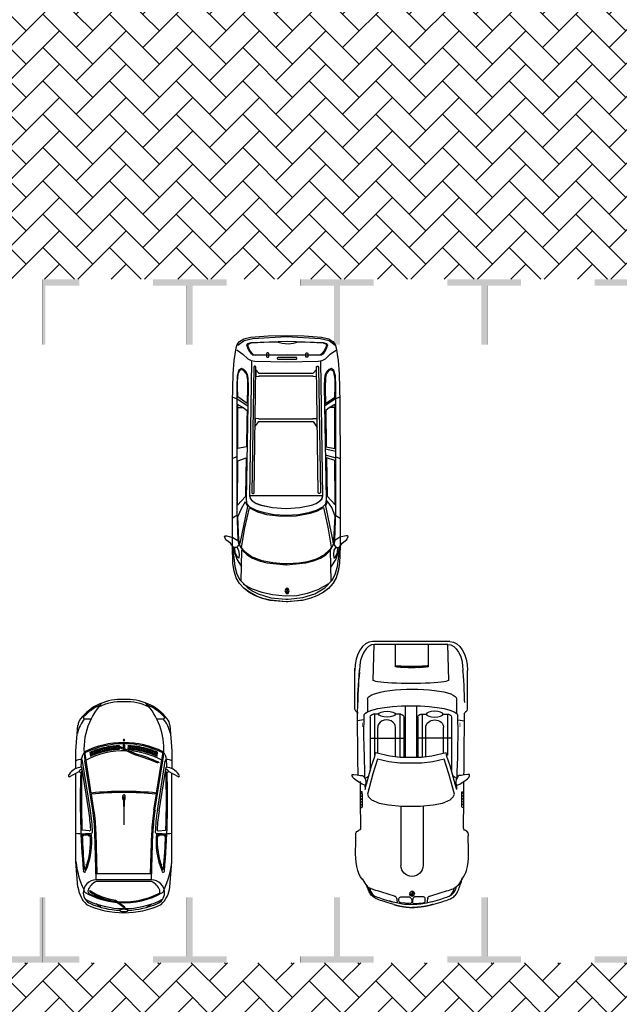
# Model space of a CAD drawing. Header units: millimetres. Extents: x 747415 to 1601423, y -236173 to 551995.
# Tile 146 of 256: x 932423 to 942605, y 68616 to 85325. Entities that reach past the tile are written whole.
import ezdxf

# ---------------------------------------------------------------- set-up
doc = ezdxf.new("R2010")
doc.units = ezdxf.units.MM
doc.header["$LTSCALE"] = 100
doc.header["$MEASUREMENT"] = 0
doc.linetypes.add('DASHED2', pattern=[9.525, 6.35, -3.175])
doc.layers.get('0').update_dxf_attribs({"linetype": 'CONTINUOUS', "lineweight": 0})
for name, color, linetype in [('T--A9041_VERHARDING_Parkeren', 9, 'CONTINUOUS'), ('T--L9041_VERHARDING_Wegen', 7, 'CONTINUOUS'), ('T--L9082_INRICHTING_SPECIFIEK_Auto', 8, 'CONTINUOUS')]:
    doc.layers.add(name, color=color, linetype=linetype)
for name, color, linetype, lineweight in [('T--A9041_VERHARDING_Wegen', 21, 'CONTINUOUS', 0), ('T--A9042_BEPLANTING', 90, 'CONTINUOUS', 0), ('T--L9067_BEHEERVOORZIENING_Belijning', 7, 'DASHED2', 0)]:
    doc.layers.add(name, color=color, linetype=linetype, lineweight=lineweight)
doc.layers.add('T--A9072_BELIJNING', color=7, linetype='CONTINUOUS', lineweight=0, true_color=0xffffff)

# ---------------------------------------------------------------- blocks, each defined once
blk = doc.blocks.new('*X133')
at = {"color": 0}
for p, q in [((61391, 31711), (61412, 31732)), ((61393, 31730), (61415, 31752)), ((61395, 31750), (61418, 31772)), ((61398, 31771), (61404, 31776)), ((61384, 31562), (61404, 31581)), ((61384, 31544), (61403, 31563)), ((61385, 31598), (61405, 31618)), ((61385, 31580), (61404, 31600)), ((61386, 31617), (61406, 31636)), ((61387, 31654), (61408, 31674)), ((61387, 31635), (61407, 31655)), ((61389, 31672), (61409, 31693)), ((61390, 31691), (61411, 31712)), ((61383, 31526), (61403, 31545)), ((61383, 31508), (61402, 31527)), ((61383, 31490), (61402, 31509)), ((61383, 31473), (61402, 31492)), ((61383, 31455), (61402, 31474)), ((61383, 31437), (61402, 31456)), ((61384, 31420), (61402, 31439)), ((61384, 31403), (61403, 31421)), ((61384, 31385), (61403, 31404)), ((61385, 31368), (61403, 31387)), ((61385, 31351), (61404, 31369)), ((61386, 31334), (61404, 31352)), ((61387, 31317), (61405, 31335)), ((61388, 31300), (61406, 31319)), ((61389, 31284), (61407, 31302)), ((61390, 31267), (61408, 31285)), ((61391, 31251), (61409, 31269)), ((61393, 31235), (61410, 31252)), ((61395, 31219), (61412, 31236)), ((61402, 31209), (61413, 31220))]:
    blk.add_line(p, q, dxfattribs=at)
blk = doc.blocks.new('*X134')
at = {"color": 0}
for p, q in [((58020, 31490), (58022, 31493)), ((58023, 31478), (58038, 31493)), ((58029, 31469), (58053, 31493)), ((58038, 31462), (58055, 31479)), ((58049, 31458), (58055, 31464)), ((58055, 31525), (58057, 31528)), ((58055, 31510), (58070, 31524)), ((58055, 31495), (58079, 31518)), ((58068, 31493), (58086, 31510)), ((58084, 31493), (58090, 31498))]:
    blk.add_line(p, q, dxfattribs=at)
blk = doc.blocks.new('auto108')
for p, q in [((1429, 2018), (1446, 2019)), ((1452, 2019), (1494, 2019)), ((1494, 2019), (1850, 2021)), ((1850, 2021), (1954, 2022)), ((1954, 2022), (2062, 2023)), ((2052, 1988), (2052, 2023)), ((2062, 2023), (2173, 2023)), ((2173, 2023), (2230, 2024)), ((2338, 2024), (2408, 2025)), ((2408, 2025), (2532, 2026)), ((2532, 2026), (2659, 2027)), ((2659, 2027), (2791, 2029)), ((2791, 2029), (2924, 2030)), ((2924, 2030), (3058, 2032)), ((3058, 2032), (3189, 2034)), ((3189, 2034), (3316, 2035)), ((3316, 2035), (3389, 2035)), ((3471, 2084), (4114, 2084)), ((3567, 2037), (3607, 2036)), ((3607, 2036), (3696, 2034)), ((3696, 2034), (3781, 2030)), ((3781, 2030), (3862, 2025)), ((3862, 2025), (3941, 2021)), ((3941, 2021), (4015, 2015)), ((4015, 2015), (4085, 2009)), ((4085, 2009), (4114, 2007)), ((321, 1832), (332, 1843)), ((332, 1843), (345, 1854)), ((345, 1854), (361, 1863)), ((361, 1863), (378, 1872)), ((378, 1872), (396, 1881)), ((396, 1881), (417, 1889)), ((400, 1818), (409, 1841)), ((409, 1841), (417, 1862)), ((417, 1889), (447, 1900)), ((1804, 1986), (1884, 1987)), ((1884, 1987), (1988, 1988)), ((1988, 1988), (2052, 1988)), ((2287, 1908), (2393, 1911)), ((2393, 1911), (2636, 1918)), ((2636, 1918), (2833, 1922)), ((2833, 1922), (2993, 1924)), ((2993, 1924), (3125, 1924)), ((3125, 1924), (3240, 1922)), ((3240, 1922), (3345, 1919)), ((3628, 1900), (3383, 1898)), ((237, 1647), (247, 1678)), ((247, 1678), (257, 1707)), ((257, 1707), (267, 1732)), ((267, 1732), (276, 1754)), ((276, 1754), (284, 1774)), ((284, 1774), (293, 1792)), ((293, 1792), (301, 1807)), ((301, 1807), (310, 1820)), ((310, 1820), (321, 1832)), ((347, 1656), (359, 1694)), ((359, 1694), (370, 1729)), ((370, 1729), (380, 1762)), ((380, 1762), (390, 1791)), ((390, 1791), (400, 1818)), ((3321, 1811), (2412, 1811)), ((3370, 1742), (2675, 1742)), ((2675, 1742), (2675, 1729)), ((2705, 1679), (3142, 1679)), ((2965, 1811), (2965, 1243)), ((3370, 1670), (3370, 1762)), ((4554, 1752), (4554, 504)), ((4603, 1784), (4603, 472)), ((191, 1498), (203, 1538)), ((203, 1538), (214, 1577)), ((214, 1577), (226, 1614)), ((226, 1614), (237, 1647)), ((284, 1442), (347, 1656)), ((186, 1479), (191, 1498)), ((2645, 1375), (3142, 1375)), ((3370, 1293), (3370, 1384)), ((4175, 1423), (4194, 1423)), ((4194, 1423), (4554, 1423)), ((324, 1143), (324, 1183)), ((1814, 1332), (805, 1332)), ((3512, 1219), (2635, 1219)), ((3321, 1243), (2636, 1243)), ((3370, 1312), (2638, 1312)), ((324, 1143), (284, 1143)), ((364, 1143), (324, 1143)), ((324, 1104), (324, 1143)), ((3512, 1026), (2635, 1026)), ((139, 837), (144, 818)), ((284, 845), (347, 631)), ((1810, 955), (805, 955)), ((3321, 1002), (2636, 1002)), ((3370, 933), (2638, 933)), ((2645, 863), (3142, 863)), ((2965, 434), (2965, 1002)), ((3370, 952), (3370, 861)), ((4171, 864), (4190, 864)), ((4190, 864), (4554, 864)), ((144, 818), (156, 778)), ((156, 778), (167, 738)), ((167, 738), (179, 701)), ((179, 701), (190, 667)), ((191, 786), (187, 802)), ((203, 746), (191, 786)), ((214, 707), (203, 746)), ((226, 671), (214, 707)), ((237, 637), (226, 671)), ((190, 667), (201, 635)), ((201, 635), (211, 606)), ((211, 606), (221, 580)), ((221, 580), (230, 556)), ((230, 556), (239, 535)), ((247, 606), (237, 637)), ((239, 535), (249, 515)), ((257, 578), (247, 606)), ((249, 515), (259, 497)), ((267, 553), (257, 578)), ((276, 530), (267, 553)), ((284, 510), (276, 530)), ((293, 493), (284, 510)), ((347, 631), (359, 593)), ((359, 593), (370, 557)), ((370, 557), (380, 525)), ((380, 525), (390, 495)), ((380, 525), (390, 495)), ((2675, 503), (2675, 516)), ((3370, 503), (2675, 503)), ((2705, 559), (3142, 559)), ((3370, 575), (3370, 483)), ((259, 497), (271, 480)), ((271, 480), (285, 463)), ((285, 463), (300, 449)), ((301, 477), (293, 493)), ((300, 449), (317, 436)), ((310, 464), (301, 477)), ((321, 452), (310, 464)), ((317, 436), (336, 424)), ((332, 441), (321, 452)), ((345, 431), (332, 441)), ((336, 424), (356, 414)), ((361, 421), (345, 431)), ((356, 414), (377, 404)), ((361, 424), (378, 415)), ((378, 412), (361, 421)), ((377, 404), (399, 395)), ((378, 415), (396, 406)), ((396, 404), (378, 412)), ((390, 495), (400, 469)), ((390, 495), (400, 469)), ((396, 406), (417, 397)), ((396, 404), (416, 395)), ((417, 395), (396, 404)), ((399, 395), (423, 386)), ((400, 469), (409, 445)), ((400, 469), (409, 445)), ((409, 445), (417, 425)), ((409, 445), (417, 425)), ((417, 425), (424, 408)), ((417, 397), (447, 387)), ((440, 387), (417, 395)), ((423, 386), (449, 377)), ((424, 408), (430, 395)), ((429, 393), (431, 390)), ((430, 395), (432, 392)), ((464, 379), (440, 387)), ((449, 377), (460, 374)), ((2393, 334), (2287, 337)), ((3321, 434), (2412, 434)), ((3628, 386), (3410, 388)), ((1494, 265), (1423, 266)), ((1850, 264), (1494, 265)), ((1804, 301), (1884, 300)), ((1954, 263), (1850, 264)), ((1884, 300), (1988, 299)), ((2062, 262), (1954, 263)), ((1988, 299), (2052, 298)), ((2052, 298), (2052, 264)), ((2173, 261), (2062, 262)), ((2230, 261), (2173, 261)), ((2408, 220), (2338, 221)), ((2636, 327), (2393, 334)), ((2532, 219), (2408, 220)), ((2659, 218), (2532, 219)), ((2833, 323), (2636, 327)), ((2791, 216), (2659, 218)), ((2924, 215), (2791, 216)), ((2993, 321), (2833, 323)), ((3058, 213), (2924, 215)), ((3125, 321), (2993, 321)), ((3189, 211), (3058, 213)), ((3240, 323), (3125, 321)), ((3316, 210), (3189, 211)), ((3345, 326), (3240, 323)), ((3343, 210), (3316, 210)), ((3411, 211), (3343, 210)), ((3514, 218), (3411, 211)), ((3471, 173), (4150, 173)), ((3607, 221), (3514, 218)), ((3567, 220), (3607, 221)), ((3696, 224), (3607, 221)), ((3607, 221), (3696, 224)), ((3781, 227), (3696, 224)), ((3696, 224), (3781, 227)), ((3862, 232), (3781, 227)), ((3781, 227), (3862, 232)), ((3862, 232), (3941, 237)), ((3941, 236), (3862, 232)), ((4015, 242), (3941, 236)), ((3941, 237), (4015, 242)), ((4015, 242), (4121, 251)), ((4085, 248), (4015, 242))]:
    blk.add_line(p, q)
for points in [[(2175, 1892), (2168, 1904), (2169, 1921), (2181, 1952), (2209, 1995), (2240, 2038), (2273, 2084), (2298, 2108), (2326, 2120), (2346, 2118), (2348, 2092), (2339, 2036), (2331, 1976), (2329, 1943), (2316, 1925), (2294, 1912), (2261, 1893), (2221, 1885), (2195, 1886)], [(1810, 1123), (1810, 1280), (1830, 1504), (1862, 1660), (1915, 1788), (1968, 1843), (2011, 1861), (2355, 1768), (2606, 1690), (2559, 1494), (2538, 1311), (2536, 1165), (2536, 1123), (2536, 1080), (2538, 934), (2559, 751), (2606, 555), (2355, 477), (2011, 384), (1968, 402), (1915, 457), (1862, 585), (1830, 741), (1810, 965)], [(2175, 353), (2168, 341), (2169, 324), (2181, 293), (2209, 250), (2240, 207), (2273, 161), (2298, 137), (2326, 125), (2346, 127), (2348, 153), (2339, 209), (2331, 269), (2329, 302), (2316, 320), (2294, 333), (2261, 352), (2221, 360), (2195, 359)]]:
    blk.add_lwpolyline(points, close=True)
for points in [[(3272, 1921), (3255, 2034)], [(139, 1492), (144, 1512), (156, 1552), (167, 1592), (179, 1629), (190, 1663), (201, 1695), (211, 1723), (221, 1750), (230, 1773), (239, 1795), (249, 1814), (259, 1833), (271, 1850), (285, 1866), (300, 1881), (317, 1894), (336, 1906), (356, 1916), (377, 1926), (399, 1935), (423, 1944), (449, 1953), (476, 1961), (505, 1970), (533, 1981), (571, 1990)], [(296, 1798), (303, 1804), (316, 1814), (331, 1824), (348, 1833), (367, 1841), (388, 1850), (410, 1858), (416, 1860)], [(2092, 1901), (2168, 1903)], [(2093, 1901), (2185, 1875), (2496, 1788), (2651, 1732), (2716, 1723)], [(2277, 1902), (2299, 1863), (2322, 1836)], [(2716, 1723), (2656, 1477), (2637, 1304), (2634, 1164), (2634, 1123), (2634, 1081), (2637, 941), (2656, 768), (2716, 522)], [(3946, 1767), (4554, 1752)], [(2093, 344), (2185, 370), (2496, 457), (2651, 513), (2716, 522)], [(296, 489), (303, 482), (316, 472), (331, 463), (348, 454), (367, 445), (388, 437), (410, 428), (416, 427)], [(2168, 342), (2092, 344)], [(2277, 343), (2299, 382), (2322, 409)], [(4554, 493), (3946, 478)], [(3272, 324), (3255, 211)]]:
    blk.add_lwpolyline(points)
for points in [[(3412, 2055, -0.003452), (3412, 2055)], [(3412, 202, 0.003452), (3412, 202)]]:
    blk.add_lwpolyline(points, format="xyb")
for points in [[(155, 1179), (171, 1337, -0.414214), (200, 1366), (238, 1366, -0.414214), (268, 1337), (268, 1188, -0.291039), (222, 1150), (184, 1150, -0.414214)], [(155, 1107), (171, 950, 0.414214), (200, 920), (238, 920, 0.414214), (268, 950), (268, 1099, 0.291039), (222, 1137), (184, 1137, 0.414214)]]:
    blk.add_lwpolyline(points, format="xyb", close=True)
blk.add_circle((324, 1143), 39.7)
for centre, radius, start, end in [((1440, 2064), 47.1, 195.2914, 284.3416), ((3321, 1762), 49.3, 360, 90), ((237, 1456), 49.3, 283.7947, 343.5607), ((324, 1143), 39.7, 0, 90), ((805, 1143), 189, 90, 270), ((3321, 1293), 49.3, 270, 360), ((324, 1143), 39.7, 180, 270), ((237, 831), 49.3, 16.4393, 76.2053), ((3321, 952), 49.3, 0, 90), ((3321, 483), 49.3, 270, 0), ((1440, 222), 47.1, 111.0771, 164.7086)]:
    blk.add_arc(centre, radius, start, end)
for centre, major_axis, ratio, start_param, end_param in [((1804, 2020), (0, -34.3), 0.624902, -1.56257, 0), ((1849, 2028), (0, -34.3), 0.624902, -1.340746, 0), ((1896, 2028), (0, -34.3), 0.624902, -1.357157, 0), ((1943, 2029), (0, -34.3), 0.624902, -1.355316, 0), ((1990, 2029), (0, -34.3), 0.624902, -1.354332, 0), ((2038, 2030), (0, -34.3), 0.624902, -1.349543, 0), ((4114, 1784), (489, 0), 0.61456, 0, 1.570796), ((4114, 1752), (439, 0), 0.579085, 0, 1.570796), ((3345, 1123), (0, 797), 0.211204, 3.141593, 6.283185), ((3628, 1144), (1, 756), 0.222398, -3.141593, 0), ((3142, 1527), (0, 152), 0.864333, 3.141593, 6.283185), ((3948, 1123), (0, -645), 0.087484, -3.141593, 0), ((4187, 1133), (0, -323), 0.087484, -2.68647, -0.584659), ((4206, 1133), (0, -323), 0.087484, -2.68647, -0.584659)]:
    blk.add_ellipse(centre, major_axis=major_axis, ratio=ratio, start_param=start_param, end_param=end_param)
blk.add_ellipse((3370, 1527), major_axis=(0, 143), ratio=0.338725)
at = {"extrusion": (0, 0, -1)}
for centre, major_axis, ratio, start_param, end_param in [((3142, 711), (0, -152), 0.864333, -3.141593, 0), ((4114, 504), (439, 0), 0.579085, 0, 1.570796), ((4114, 472), (489, 0), 0.61456, 0, 1.570796), ((1804, 266), (0, 34.3), 0.624902, -1.56257, 0), ((1849, 258), (0, 34.3), 0.624902, -1.340746, 0), ((1896, 258), (0, 34.3), 0.624902, -1.357157, 0), ((1943, 258), (0, 34.3), 0.624902, -1.355316, 0), ((1990, 257), (0, 34.3), 0.624902, -1.354332, 0), ((2038, 257), (0, 34.3), 0.624902, -1.349543, 0)]:
    blk.add_ellipse(centre, major_axis=major_axis, ratio=ratio, start_param=start_param, end_param=end_param, dxfattribs=at)
blk.add_ellipse((3370, 718), major_axis=(0, -143), ratio=0.338725, dxfattribs=at)
for points, knots in [([(571, 1990), (626, 2035), (853, 2125), (1099, 2097), (1285, 2097)], [72.513385, 72.513385, 72.513385, 72.513385, 210.766252, 779.411217, 779.411217, 779.411217, 779.411217]), ([(1285, 2097), (1307, 2097), (1358, 2107), (1385, 2075), (1395, 2052)], [0, 0, 0, 0, 64.592582, 138.656509, 138.656509, 138.656509, 138.656509]), ([(164, 1390), (146, 1302), (129, 1121), (146, 941), (201, 754)], [93.721229, 93.721229, 93.721229, 93.721229, 365.303664, 640.430937, 640.430937, 640.430937, 640.430937]), ([(571, 296), (626, 251), (853, 161), (1099, 189), (1285, 189)], [72.513385, 72.513385, 72.513385, 72.513385, 210.766252, 779.411217, 779.411217, 779.411217, 779.411217]), ([(1285, 189), (1307, 189), (1358, 179), (1385, 212), (1395, 235)], [0, 0, 0, 0, 64.592582, 138.656509, 138.656509, 138.656509, 138.656509])]:
    blk.add_open_spline(points, degree=3, knots=knots)
for points, start_tangent, end_tangent in [([(3412, 2055), (3401, 2042), (3387, 2035)], (-0.157438, -0.987529), (-0.999933, -0.011552)), ([(3412, 2055), (3430, 2076), (3477, 2085)], (0.361709, 0.932291), (1, 0)), ([(571, 1990), (504, 1946), (440, 1893), (417, 1862), (411, 1850)], (0.873356, 0.487083, -0.000015), (-0.33173, -0.943374)), ([(571, 296), (504, 341), (440, 394), (417, 425), (411, 437)], (0.873356, -0.487083, -0.000015), (-0.33173, 0.943374)), ([(3412, 202), (3401, 215), (3387, 222)], (-0.157438, 0.987529), (-0.999933, 0.011552)), ([(3412, 202), (3430, 181), (3477, 173)], (0.361709, -0.932291), (1, 0))]:
    blk.add_spline(points, degree=3, dxfattribs=dict(start_tangent=start_tangent, end_tangent=end_tangent))
for points, weights in [([(115, 1400), (90, 1278), (88, 1143)], [1, 0.996922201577, 0.999560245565]), ([(139, 1493), (125, 1447), (115, 1400)], [1, 0.99968296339, 1]), ([(115, 930), (90, 1052), (88, 1186)], [1, 0.996922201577, 0.999560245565]), ([(139, 837), (125, 882), (115, 930)], [1, 0.99968296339, 1])]:
    blk.add_rational_spline(points, weights, degree=2)
for points in [[(186, 1479), (177, 1450), (170, 1420), (164, 1390)], [(249, 1408), (223, 1401), (194, 1398), (165, 1396)], [(249, 879), (223, 885), (194, 889), (165, 891)]]:
    blk.add_open_spline(points, degree=3)
for points in [[(3151, 1962), (3151, 1950), (3227, 1962), (3227, 1950)], [(3151, 294), (3151, 305), (3227, 294), (3227, 305)]]:
    blk.add_solid(points)
for name, p, xscale, yscale, zscale in [('*X133', (-56312, -29881), 0.9851387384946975, 0.9851387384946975, 0.9851387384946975), ('*X134', (-65414, -34517), 1.132343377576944, 1.132343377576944, 1.132343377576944)]:
    blk.add_blockref(name, p, dxfattribs=dict(xscale=xscale, yscale=yscale, zscale=zscale))
blk = doc.blocks.new('auto111')
at = {"linetype": 'Continuous'}
for points in [[(3685, 1817), (3756, 1799), (3801, 1840), (3799, 1888), (3728, 1941), (3669, 2020), (3616, 2040), (3601, 2033), (3601, 2010), (3629, 1901), (3685, 1817)], [(4315, 1842), (4203, 1878), (4073, 1898), (3776, 1908), (2462, 1908), (1334, 1906), (854, 1893), (628, 1875), (414, 1842), (356, 1824), (305, 1789), (262, 1715), (234, 1593), (211, 1299), (203, 994), (211, 689), (234, 396), (262, 272), (305, 201), (356, 163), (412, 147), (628, 114), (854, 94), (1334, 84), (2462, 79), (3776, 79), (4073, 89), (4200, 112), (4315, 147), (4411, 201), (4495, 274), (4564, 369), (4622, 475), (4665, 595), (4698, 724), (4724, 994), (4698, 1265), (4665, 1395), (4620, 1514), (4564, 1621), (4493, 1713), (4411, 1789), (4315, 1842)], [(1248, 1901), (1276, 1827), (1395, 1644)], [(2264, 1835), (2290, 1908)], [(3260, 1832), (3303, 1906)], [(4678, 963), (4650, 714), (4587, 506), (4487, 338), (4350, 208), (4254, 160), (4122, 122), (3776, 79), (4073, 89), (4203, 112), (4317, 147), (4411, 198), (4493, 272), (4561, 361), (4617, 463), (4663, 577), (4696, 701), (4724, 963), (4724, 963), (4724, 966), (4724, 973), (4724, 976), (4724, 996), (4696, 1265), (4665, 1393), (4620, 1512), (4561, 1619), (4493, 1713), (4411, 1789), (4315, 1842), (4203, 1878), (4073, 1898), (3776, 1908), (4122, 1865), (4254, 1830), (4350, 1779), (4487, 1647), (4543, 1563), (4589, 1469), (4653, 1253), (4676, 999), (4676, 963), (4678, 963)], [(3779, 1906), (4000, 1832), (4132, 1753)], [(3794, 1832), (3845, 1802), (3918, 1794), (3982, 1799), (3959, 1827), (3888, 1860), (3806, 1868)], [(369, 1814), (290, 1710), (252, 1560), (221, 989), (252, 414), (290, 264), (369, 160)], [(445, 1832), (518, 1728), (600, 1647), (630, 1591), (640, 1525), (648, 986), (640, 450), (630, 381), (600, 328), (518, 247), (445, 142)], [(2988, 1669), (1062, 1636), (928, 1639), (864, 1652), (816, 1677), (778, 1713), (765, 1756), (798, 1802), (887, 1827), (1072, 1835), (2523, 1835), (3179, 1835), (3679, 1814), (3773, 1784), (3857, 1733), (3928, 1659), (3984, 1568), (4030, 1456), (4063, 1321), (4094, 994), (4094, 991), (4094, 991), (4063, 661), (4030, 529), (3984, 414), (3926, 323), (3857, 252), (3773, 201), (3679, 168), (3179, 150), (2523, 150), (1072, 150), (887, 155), (798, 183), (765, 226), (778, 269), (816, 305), (864, 333), (928, 343), (1062, 348), (2988, 313), (3065, 325), (3118, 376), (3171, 483), (3214, 618), (3245, 788), (3258, 991), (3260, 991), (3258, 991), (3245, 1197), (3214, 1365), (3171, 1499), (3118, 1609), (3065, 1657), (2988, 1669)], [(1357, 1657), (1245, 1817), (1072, 1819), (989, 1819), (854, 1807), (793, 1779), (783, 1753), (790, 1723), (859, 1669), (958, 1652), (1062, 1652), (1357, 1657)], [(1428, 1730), (1372, 1819), (1431, 1819)], [(2094, 1669), (2124, 1817), (1428, 1814), (1428, 1723), (1474, 1659), (1652, 1662), (2094, 1669)], [(2937, 1685), (3085, 1819), (2328, 1817), (2279, 1675), (2912, 1685), (2937, 1685)], [(3103, 1652), (3733, 1784), (3677, 1799), (3280, 1817), (3138, 1756), (3019, 1685), (3062, 1675), (3103, 1652)], [(3804, 1751), (3466, 1697), (3128, 1619), (3197, 1479), (3240, 1329), (3270, 1075), (3265, 823), (3220, 579), (3179, 465), (3123, 361), (3456, 285), (3796, 229), (3829, 249), (3931, 356), (4000, 485), (4043, 630), (4066, 778), (4078, 976), (4078, 996), (4078, 1039), (4063, 1220), (4030, 1405), (3961, 1581), (3911, 1654), (3847, 1720), (3804, 1751)], [(4371, 1758), (3847, 1746)], [(4421, 1723), (4500, 1573), (4561, 1408), (4599, 1225), (4620, 1011), (4615, 813), (4579, 633), (4513, 452), (4414, 269)], [(325, 1588), (300, 978), (325, 369), (341, 315), (366, 295), (440, 320), (513, 369), (536, 394), (544, 442), (539, 978), (544, 1514), (536, 1560), (513, 1586), (440, 1636), (366, 1662), (338, 1642), (325, 1588)], [(343, 325), (369, 310), (391, 315), (455, 346), (516, 389), (531, 409), (536, 445), (531, 978), (536, 1512), (529, 1550), (511, 1573), (445, 1616), (374, 1644), (348, 1634), (330, 1588), (318, 1372), (310, 1156), (335, 1060), (343, 961), (333, 872), (310, 790), (318, 579), (330, 369), (343, 325)], [(643, 1586), (2927, 1616), (2973, 1601), (3016, 1563), (3052, 1502), (3082, 1423), (3125, 1225), (3141, 994), (3125, 765), (3082, 567), (3052, 488), (3016, 427), (2973, 389), (2927, 374), (643, 404)], [(739, 1545), (2871, 1575), (2887, 1563), (2887, 1550), (2871, 1540), (739, 1509), (724, 1522), (724, 1532), (739, 1545)], [(785, 1512), (900, 1512), (892, 1456), (887, 1454), (887, 544), (892, 544), (900, 478), (780, 480), (844, 539), (846, 541), (846, 1459), (844, 1461), (785, 1512)], [(1614, 1522), (1753, 1525), (1664, 1461), (1664, 536), (1764, 468), (1616, 468), (1616, 541), (1626, 544), (1626, 1454), (1616, 1459), (1614, 1522)], [(2925, 374), (2927, 1616), (2970, 1606), (3011, 1570), (3047, 1509), (3077, 1428), (3123, 1227), (3141, 994), (3125, 765), (3082, 567), (3052, 488), (3016, 427), (2973, 386), (2925, 374)], [(574, 1319), (574, 1301), (564, 1291), (508, 1291), (498, 1301), (498, 1319), (508, 1329), (564, 1329), (574, 1319)], [(607, 1136), (607, 821), (600, 811), (590, 811), (579, 821), (579, 1136), (590, 1146), (600, 1146), (607, 1136)], [(4495, 963), (4495, 978), (4495, 994), (4538, 1016), (4584, 994), (4584, 978), (4584, 963), (4538, 943), (4495, 963)], [(4521, 973), (4521, 978), (4521, 986), (4538, 996), (4559, 986), (4559, 978), (4559, 973), (4538, 963), (4521, 973)], [(574, 635), (574, 656), (564, 663), (508, 663), (498, 656), (498, 635), (508, 628), (564, 628), (574, 635)], [(739, 445), (2871, 414), (2887, 427), (2887, 440), (2871, 450), (739, 480), (724, 468), (724, 455), (739, 445)], [(1248, 84), (1276, 158), (1395, 341)], [(1359, 325), (1248, 168), (1072, 165), (945, 165), (821, 188), (785, 224), (798, 269), (851, 310), (917, 328), (1095, 333), (1359, 325)], [(1428, 257), (1370, 168), (1431, 168)], [(2091, 313), (2122, 168), (1428, 168), (1428, 257), (1476, 323), (2091, 313)], [(2127, 330), (2168, 153)], [(2231, 330), (2282, 153)], [(2932, 300), (3080, 163), (3026, 163), (2325, 168), (2277, 310), (2932, 300)], [(3095, 328), (3723, 196), (3679, 186), (3270, 165), (3125, 221), (3009, 300), (3054, 308), (3095, 328)], [(3685, 168), (3753, 188), (3801, 145), (3799, 97), (3728, 43), (3667, -33), (3613, -56), (3601, -46), (3601, -23), (3626, 84), (3685, 168)], [(3779, 79), (4000, 153), (4132, 234)], [(3794, 153), (3845, 183), (3918, 193), (3982, 186), (3959, 158), (3888, 125), (3806, 119)], [(4371, 229), (3847, 241)], [(2262, 153), (2290, 79)], [(3260, 153), (3303, 76)]]:
    blk.add_lwpolyline(points, dxfattribs=at)
blk = doc.blocks.new('auto64')
for points in [[(-2305, 929), (-2398, 757)], [(-3290, 559), (-3290, 669)], [(-3184, 780), (-2750, 815), (-2446, 815)], [(-1737, 568), (-2574, 701)], [(-1732, 597), (-2470, 715)], [(-436, 780), (-870, 815), (-2366, 815)], [(-1389, 587), (-1404, 705)], [(-2675, 506), (-2755, 513)], [(-2667, 526), (-2748, 533)], [(-2659, 545), (-2740, 552)], [(-2651, 564), (-2732, 572)], [(-2032, 554), (-2698, 660)], [(-1743, 528), (-2580, 662)], [(-2555, 593), (-2536, 585)], [(-1746, 509), (-2012, 551)], [(-2730, 330), (-2809, 337)], [(-2725, 350), (-2804, 357)], [(-2720, 370), (-2799, 377)], [(-2714, 389), (-2794, 396)], [(-2709, 409), (-2788, 416)], [(-2702, 428), (-2782, 435)], [(-2696, 448), (-2776, 455)], [(-2689, 467), (-2769, 474)], [(-2682, 487), (-2763, 494)], [(-660, 453), (-1355, 472)], [(-560, 470), (-1354, 492)], [(-660, 470), (-660, -470)], [(-560, 470), (-560, -470)], [(-530, 470), (-530, -470)], [(-93, 390), (-149, 470)], [(-2760, 172), (-2837, 179)], [(-2758, 192), (-2834, 199)], [(-2754, 212), (-2832, 219)], [(-2751, 232), (-2828, 239)], [(-2747, 252), (-2825, 259)], [(-2743, 271), (-2821, 278)], [(-2697, 199), (-2820, -67), (-2802, -75), (-2678, 192)], [(-2739, 291), (-2817, 298)], [(-2735, 311), (-2813, 318)], [(-2940, -5), (-2921, -13), (-2921, 0), (-2921, 13), (-2940, 5)], [(-2769, 73), (-2846, 80)], [(-2767, 93), (-2845, 100)], [(-2765, 113), (-2843, 120)], [(-2842, 10), (-2785, 10)], [(-2763, 133), (-2841, 140)], [(-2762, 153), (-2839, 159)], [(-1960, 5), (-1810, 5)], [(-1805, 0), (-1490, 0)], [(-216, -141), (-98, 18), (-82, 6), (-197, -148)], [(-2769, -73), (-2846, -80)], [(-2767, -93), (-2845, -100)], [(-2765, -113), (-2843, -120)], [(-2842, -10), (-2794, -10)], [(-2763, -133), (-2841, -140)], [(-2762, -153), (-2839, -159)], [(-1960, -5), (-1810, -5)], [(-2760, -172), (-2837, -179)], [(-2758, -192), (-2834, -199)], [(-2754, -212), (-2832, -219)], [(-2751, -232), (-2828, -239)], [(-2747, -252), (-2825, -259)], [(-2743, -271), (-2821, -278)], [(-2739, -291), (-2817, -298)], [(-2735, -311), (-2813, -318)], [(-2730, -330), (-2809, -337)], [(-2725, -350), (-2804, -357)], [(-2720, -370), (-2799, -377)], [(-2714, -389), (-2794, -396)], [(-2709, -409), (-2788, -416)], [(-2702, -428), (-2782, -435)], [(-2696, -448), (-2776, -455)], [(-2689, -467), (-2769, -474)], [(-2682, -487), (-2763, -494)], [(-660, -453), (-1355, -472)], [(-560, -470), (-1354, -492)], [(-93, -390), (-149, -470)], [(-3290, -669), (-3290, -559)], [(-2675, -506), (-2755, -513)], [(-2667, -526), (-2748, -533)], [(-2659, -545), (-2740, -552)], [(-2651, -564), (-2732, -572)], [(-2032, -554), (-2698, -660)], [(-1743, -528), (-2580, -662)], [(-1737, -568), (-2574, -701)], [(-1732, -597), (-2470, -715)], [(-1746, -509), (-2012, -551)], [(-1389, -587), (-1404, -705)], [(-378, -572), (-361, -583)], [(-2446, -815), (-2750, -815), (-3184, -780)], [(-2305, -929), (-2398, -757)], [(-436, -780), (-870, -815), (-2366, -815)]]:
    blk.add_lwpolyline(points)
for centre, radius, start, end in [((-2200, 703), 271, 122.5061, 177.3807), ((-2326, 918), 24, 28.4487, 144.8117), ((-2747, 53), 874, 128.5195, 183.4666), ((-2779, -464), 1143, 86.7478, 133.301), ((-2747, 53), 854, 132.4061, 156.0666), ((-3310, 669), 20, 0, 132.4061), ((-3167, 580), 200, 94.6669, 128.5195), ((-2919, 231), 573, 102.481, 130.272), ((-2566, 466), 260, 97.9758, 129.7902), ((-2715, 657), 20, 86.7478, 153.8364), ((-2779, -464), 1143, 79.9751, 86.7478), ((-2433, 727), 169, 148.6333, 180.9564), ((-1914, -11589), 12332, 92.5802, 93.2009), ((-2568, 738), 36.8, 201.7756, 261.8193), ((-2397, 726), 31.7, 91.422, 214.9423), ((-2413, 734), 28.1, 248.5131, 57.8511), ((-1911, -12958), 13680, 87.9174, 92.0179), ((-1911, -12958), 13700, 84.9558, 91.981), ((-1414, 703), 10, 7.2745, 87.9174), ((-2583, 684), 1241, 353.7279, 6.0623), ((-2583, 684), 1261, 355.3159, 0.6912), ((-1312, 699), 10, 87.4901, 180.6912), ((-1911, -12958), 13680, 85.1291, 87.4901), ((-1306, 688), 2.5, 90, 270), ((-1306, 688), 2.5, 270, 90), ((-1012, -605), 1427, 64.4533, 84.2811), ((-750, 663), 10, 291.5959, 85.1291), ((-708, 669), 20, 284.8612, 84.9558), ((-340, 470), 220, 87.5524, 180.0097), ((-500, 275), 509, 45.0724, 82.7817), ((-399, 610), 72.8, 40.2199, 88.4107), ((-339, 490), 200, 22.8604, 87.5524), ((-1377, 0), 1511, 153.8364, 206.6643), ((-1377, 0), 1491, 154.1833, 205.8167), ((-1377, 0), 1373, 152.0676, 176.1797), ((-2701, 641), 20, 80.9423, 154.1833), ((-87, -521), 2707, 155.7055, 164.5863), ((-87, -521), 2687, 155.7055, 164.6216), ((3447, 0), 5507, 174.225, 185.775), ((3447, 0), 5487, 174.2369, 185.7631), ((-1271, 3491), 3020, 260.9423, 268.4089), ((-1271, 3491), 3000, 260.9423, 268.4089), ((-1271, 3491), 2960, 260.9423, 268.0852), ((-1271, 3491), 2930, 260.9423, 267.2804), ((-1409, 584), 20, 267.2804, 7.2745), ((-1369, 553), 20, 268.0852, 348.1357), ((-1462, 3510), 2979, 271.7693, 271.819), ((-1209, 1822), 1276, 263.6929, 293.3519), ((-1317, 580), 10, 175.3159, 265.0494), ((-1209, 1822), 1256, 265.0494, 291.5959), ((-1306, 596), 2.5, 90, 270), ((-1306, 596), 2.5, 270, 90), ((-815, 641), 2.5, 90, 270), ((-815, 641), 2.5, 270, 90), ((-306, 380), 241, 108.384, 158.1789), ((-366, 562), 50, 26.3311, 108.384), ((-1502, 0), 1332, 356.4569, 29.5582), ((-1502, 0), 1317, 355.4418, 26.3311), ((-1502, 0), 1432, 332.6464, 27.3536), ((-1502, 0), 1462, 2.7376, 22.8604), ((-1502, 0), 1502, 334.9815, 25.0185), ((-2747, 53), 834, 153.1339, 183.4666), ((-2938, 0), 5, 112.786, 247.214), ((-2842, 0), 10, 90, 270), ((-1377, 0), 1373, 178.392, 207.9324), ((-1992, 0), 13, 140.4731, 180), ((-1992, 0), 13, 180, 219.5269), ((-1975, -14), 34.9, 116.6567, 140.4731), ((-1964, -36), 60, 101.7464, 116.6567), ((-1956, -72), 96.5, 90, 101.7464), ((-1960, 0), 5, 90, 270), ((-1956, -72), 96.5, 78.2536, 90), ((-1949, -36), 60, 63.3433, 78.2536), ((-1938, -14), 34.9, 39.5269, 63.3433), ((-1921, 0), 13, 22.6244, 39.5269), ((-1810, 0), 5, 270, 90), ((185, 0), 245, 173.2506, 180), ((185, 0), 245, 180, 186.7494), ((73, 13), 132, 164.0546, 173.2506), ((3, 33), 59.3, 145.403, 164.0546), ((-40, 63), 7.21, 90, 145.403), ((-40, 63), 7.21, 34.597, 90), ((-83, 33), 59.3, 15.9454, 34.597), ((-153, 13), 132, 6.7494, 15.9454), ((-265, 0), 245, 0, 6.7494), ((-265, 0), 245, 353.2506, 0), ((-2747, -53), 874, 176.5334, 231.4805), ((-2747, -53), 834, 176.5334, 206.8661), ((-1975, 14), 34.9, 219.5269, 243.3433), ((-1964, 36), 60, 243.3433, 258.2536), ((-1956, 72), 96.5, 258.2536, 270), ((-1956, 72), 96.5, 270, 281.7464), ((-1949, 36), 60, 281.7464, 296.6567), ((-1938, 14), 34.9, 296.6567, 320.4731), ((-1921, 0), 13, 320.4731, 337.3756), ((-1133, -43), 922, 324.9998, 353.9253), ((-1133, -43), 942, 324.9998, 353.5912), ((-1502, 0), 1332, 330.4418, 354.8462), ((-1502, 0), 1317, 333.6689, 353.7639), ((-1502, 0), 1462, 337.1396, 357.2624), ((73, -13), 132, 186.7494, 195.9454), ((3, -33), 59.3, 195.9454, 214.597), ((-40, -63), 7.21, 214.597, 270), ((-40, -63), 7.21, 270, 325.403), ((-83, -33), 59.3, 325.403, 344.0546), ((-153, -13), 132, 344.0546, 353.2506), ((-2779, 464), 1143, 226.699, 280.0249), ((-2747, -53), 854, 203.9334, 227.5939), ((-1271, -3491), 3020, 91.5911, 99.0577), ((-1271, -3491), 3000, 91.5911, 99.0577), ((-340, -470), 220, 179.9903, 272.4476), ((-306, -380), 241, 201.8211, 251.616), ((-2566, -466), 260, 230.2098, 262.0242), ((-2701, -641), 20, 205.8167, 279.0577), ((-1271, -3491), 2960, 91.9167, 99.0577), ((-1271, -3491), 2930, 92.7196, 99.0577), ((-1409, -584), 20, 352.7255, 92.7196), ((-1462, -3510), 2979, 88.1848, 88.2307), ((-1369, -553), 20, 6.1809, 91.9167), ((-1209, -1822), 1276, 66.6481, 96.3071), ((-2583, -684), 1241, 353.9377, 6.1809), ((-1316, -585), 10, 87.1473, 184.478), ((-2583, -684), 1261, 359.3088, 4.478), ((-1209, -1822), 1256, 68.4041, 94.9506), ((-1306, -596), 2.5, 90, 270), ((-1306, -596), 2.5, 270, 90), ((-815, -641), 2.5, 90, 270), ((-815, -641), 2.5, 270, 90), ((-750, -663), 10, 274.8709, 68.4041), ((-708, -669), 20, 275.0442, 75.1388), ((-500, -275), 509, 277.2183, 314.9276), ((-399, -610), 72.8, 271.5893, 319.7801), ((-366, -562), 50, 251.616, 333.6689), ((-339, -490), 200, 272.4476, 337.1396), ((-3310, -669), 20, 227.5939, 0), ((-3167, -580), 200, 231.4805, 265.3331), ((-2919, -231), 573, 229.728, 257.519), ((-2568, -738), 36.8, 98.1807, 158.2244), ((-2433, -727), 169, 179.0436, 211.3667), ((-1914, 11589), 12332, 266.7991, 267.4198), ((-2200, -703), 271, 182.6193, 237.4939), ((-2397, -726), 31.7, 145.0577, 268.578), ((-2413, -734), 28.1, 302.1489, 111.4869), ((-1911, 12958), 13680, 267.9821, 272.0826), ((-1911, 12958), 13700, 268.019, 275.0515), ((-1414, -703), 10, 272.0826, 352.7255), ((-1312, -699), 10, 179.3088, 272.5099), ((-1911, 12958), 13680, 272.5099, 274.8709), ((-1911, 12958), 13680, 272.5099, 274.7965), ((-1306, -688), 2.5, 90, 270), ((-1306, -688), 2.5, 270, 90), ((-1012, 605), 1427, 275.7189, 295.5467), ((-2326, -918), 24, 215.1883, 331.5513)]:
    blk.add_arc(centre, radius, start, end)
blk = doc.blocks.new('9041_parkeerplaats_2500x5000_hoeklijn')
at = {"layer": 'T--A9072_BELIJNING', "linetype": 'Continuous'}
h = blk.add_hatch(color=256, dxfattribs=at)
h.paths.add_polyline_path([(-1200, -1390), (-1250, -1390), (-1250, -2500), (-625, -2500), (-625, -2390), (-1200, -2390)])
h.paths.add_polyline_path([(1250, -1390), (1200, -1390), (1200, -2390), (625, -2390), (625, -2500), (1250, -2500)])
at = {"layer": 'T--L9067_BEHEERVOORZIENING_Belijning', "const_width": 1}
for points in [[(-1200, -1390), (-1250, -1390), (-1250, -2500), (-625, -2500), (-625, -2390), (-1200, -2390)], [(1250, -1390), (1200, -1390), (1200, -2390), (625, -2390), (625, -2500), (1250, -2500)]]:
    blk.add_lwpolyline(points, close=True, dxfattribs=at)
blk = doc.blocks.new('*U219')
at = {"layer": 'T--L9067_BEHEERVOORZIENING_Belijning'}
blk.add_blockref('9041_parkeerplaats_2500x5000_hoeklijn', (0, 1945, 0), dxfattribs=at)
blk = doc.blocks.new('*U220')
at = {"layer": 'T--L9067_BEHEERVOORZIENING_Belijning', "color": 0, "linetype": 'ByBlock', "lineweight": -2, "transparency": 16777216}
for p in [(5000, 0), (7500, 0), (10000, 0), (12500, 0), (15000, 0)]:
    blk.add_blockref('*U219', p, dxfattribs=at)
blk = doc.blocks.new('*U221')
at = {"layer": 'T--L9067_BEHEERVOORZIENING_Belijning'}
blk.add_blockref('9041_parkeerplaats_2500x5000_hoeklijn', (0, 1945, 0), dxfattribs=at)
blk = doc.blocks.new('*U222')
at = {"layer": 'T--L9067_BEHEERVOORZIENING_Belijning', "color": 0, "linetype": 'ByBlock', "lineweight": -2, "transparency": 16777216}
for p in [(15000, 0), (17500, 0), (20000, 0), (22500, 0)]:
    blk.add_blockref('*U221', p, dxfattribs=at)

msp = doc.modelspace()

# ---------------------------------------------------------------- hatches: boundary and pattern name
at = {"layer": 'T--A9041_VERHARDING_Parkeren', "linetype": 'Continuous'}
h = msp.add_hatch(dxfattribs=at)
h.set_pattern_fill('ANSI37', color=256, scale=10000, style=0)
edge = h.paths.add_edge_path()
edge.add_line((973166.039, 98245.106), (941765.986, 98242.862))
edge.add_arc((31399874.937, -19573526.261), 36258445.93, 147.143073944, 147.1640649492)
edge.add_line((934561.039, 87082.844), (957811.039, 87082.844))
edge.add_line((957811.039, 87082.844), (957811.039, 93282.844))
edge.add_line((957811.039, 93282.844), (973166.039, 93282.844))
edge.add_line((973166.039, 93282.844), (973166.039, 98245.106))
at = {"layer": 'T--A9041_VERHARDING_Wegen'}
h = msp.add_hatch(dxfattribs=at)
h.set_pattern_fill('AR-HBONE', color=256, scale=100, style=0)
h.paths.add_polyline_path([(957811.039, 87082.844), (957811.039, 80920.844), (931189.965, 80920.844), (923511.039, 69320.844), (957811.039, 69320.844), (957811.039, 64295.844), (920460.33, 64270.779), (914955.021, 67828.409), (919914.392, 75502.867), (924895.488, 83210.943), (927228.681, 87082.844)])
at = {"layer": 'T--A9042_BEPLANTING'}
h = msp.add_hatch(dxfattribs=at)
h.set_pattern_fill('GRASS', color=256, scale=1500, style=0)
edge = h.paths.add_edge_path()
edge.add_line((1194589.183, 247525.193), (1194593.64, 247264.881))
edge.add_line((1194593.64, 247264.881), (1189597.042, 247120.843))
edge.add_line((1189597.042, 247120.843), (1179615.176, 246734.424))
edge.add_line((1179615.176, 246734.424), (1169673.169, 246260.926))
edge.add_line((1169673.169, 246260.926), (1159743.156, 245284.429))
edge.add_line((1159743.156, 245284.429), (1149794.302, 244232.037))
edge.add_line((1149794.302, 244232.037), (1139904.319, 243419.621))
edge.add_line((1139904.319, 243419.621), (1138613.747, 243325.021))
edge.add_line((1138613.747, 243325.021), (1135690.007, 243117.197))
edge.add_line((1135690.007, 243117.197), (1132771.926, 242932.503))
edge.add_line((1132771.926, 242932.503), (1129859.398, 242758.599))
edge.add_line((1129859.398, 242758.599), (1126616.556, 242566.575))
edge.add_line((1126616.556, 242566.575), (1123385.964, 242364.695))
edge.add_line((1123385.964, 242364.695), (1120184.728, 242139.833))
edge.add_line((1120184.728, 242139.833), (1117014.113, 241880.011))
edge.add_line((1117014.113, 241880.011), (1113876.289, 241570.228))
edge.add_line((1113876.289, 241570.228), (1110773.76, 241198.319))
edge.add_line((1110773.76, 241198.319), (1107692.214, 240764.72))
edge.add_line((1107692.214, 240764.72), (1104624.361, 240306.925))
edge.add_line((1104624.361, 240306.925), (1101572.465, 239835.828))
edge.add_line((1101572.465, 239835.828), (1100403.086, 239650.924))
edge.add_line((1100403.086, 239650.924), (1097780.987, 239217.99))
edge.add_line((1097780.987, 239217.99), (1095157.329, 238732.83))
edge.add_line((1095157.329, 238732.83), (1092526.922, 238274.052))
edge.add_line((1092526.922, 238274.052), (1089457.602, 237766.051))
edge.add_line((1089457.602, 237766.051), (1086388.73, 237224.846))
edge.add_line((1086388.73, 237224.846), (1083401.545, 236651.668))
edge.add_line((1083401.545, 236651.668), (1080469.385, 236024.459))
edge.add_line((1080469.385, 236024.459), (1077519.444, 235269.823))
edge.add_line((1077519.444, 235269.823), (1074567.867, 234454.498))
edge.add_line((1074567.867, 234454.498), (1071611.505, 233602.32))
edge.add_line((1071611.505, 233602.32), (1068661.406, 232725.291))
edge.add_line((1068661.406, 232725.291), (1065719.424, 231822.381))
edge.add_line((1065719.424, 231822.381), (1062684.54, 230856.109))
edge.add_line((1062684.54, 230856.109), (1059866.196, 229920.836))
edge.add_line((1059866.196, 229920.836), (1056845.381, 228880.035))
edge.add_line((1056845.381, 228880.035), (1054034.15, 227860.451))
edge.add_line((1054034.15, 227860.451), (1051908.682, 227043.859))
edge.add_line((1051908.682, 227043.859), (1051192.354, 226766.278))
edge.add_line((1051192.354, 226766.278), (1050671.69, 226564.519))
edge.add_line((1050671.69, 226564.519), (1049927.631, 226262.62))
edge.add_line((1049927.631, 226262.62), (1049070.32, 225903.54))
edge.add_line((1049070.32, 225903.54), (1048360.834, 225606.376))
edge.add_line((1048360.834, 225606.376), (1045574.185, 224396.868))
edge.add_line((1045574.185, 224396.868), (1042746.023, 223102.062))
edge.add_line((1042746.023, 223102.062), (1039916.204, 221736.561))
edge.add_line((1039916.204, 221736.561), (1037264.038, 220364.549))
edge.add_line((1037264.038, 220364.549), (1036639.036, 220037.907))
edge.add_line((1036639.036, 220037.907), (1035761.731, 219567.084))
edge.add_line((1035761.731, 219567.084), (1034455.173, 218860.02))
edge.add_line((1034455.173, 218860.02), (1031834.519, 217415.207))
edge.add_line((1031834.519, 217415.207), (1029063.532, 215837.52))
edge.add_line((1029063.532, 215837.52), (1026493.513, 214322.916))
edge.add_line((1026493.513, 214322.916), (1023661.374, 212596.81))
edge.add_line((1023661.374, 212596.81), (1021148.701, 211011.913))
edge.add_line((1021148.701, 211011.913), (1018664.489, 209394.723))
edge.add_line((1018664.489, 209394.723), (1016111.63, 207674.051))
edge.add_line((1016111.63, 207674.051), (1013541.964, 205866.676))
edge.add_line((1013541.964, 205866.676), (1011054.819, 204060.939))
edge.add_line((1011054.819, 204060.939), (1008551.61, 202180.933))
edge.add_line((1008551.61, 202180.933), (1006071.977, 200261.271))
edge.add_line((1006071.977, 200261.271), (1003623.026, 198305.877))
edge.add_line((1003623.026, 198305.877), (1001255.469, 196356.541))
edge.add_line((1001255.469, 196356.541), (998895.97, 194358.237))
edge.add_line((998895.97, 194358.237), (996592.894, 192340.973))
edge.add_line((996592.894, 192340.973), (994271.188, 190253.094))
edge.add_line((994271.188, 190253.094), (992089.799, 188232.713))
edge.add_line((992089.799, 188232.713), (989855.126, 186096.735))
edge.add_line((989855.126, 186096.735), (987565.682, 183840.779))
edge.add_line((987565.682, 183840.779), (985556.73, 181812.43))
edge.add_line((985556.73, 181812.43), (983340.235, 179499.914))
edge.add_line((983340.235, 179499.914), (981234.422, 177237.565))
edge.add_line((981234.422, 177237.565), (979162.94, 174943.215))
edge.add_line((979162.94, 174943.215), (977214.691, 172724.59))
edge.add_line((977214.691, 172724.59), (975036.892, 170165.071))
edge.add_line((975036.892, 170165.071), (973160.412, 167901.106))
edge.add_line((973160.412, 167901.106), (971300.145, 165540.186))
edge.add_line((971300.145, 165540.186), (970653.489, 164750.347))
edge.add_line((970653.489, 164750.347), (969323.906, 163031.694))
edge.add_line((969323.906, 163031.694), (967532.389, 160664.585))
edge.add_line((967532.389, 160664.585), (965620.33, 158124.446))
edge.add_line((965620.33, 158124.446), (963729.485, 155559.861))
edge.add_line((963729.485, 155559.861), (962160.024, 153368.205))
edge.add_line((962160.024, 153368.205), (960583.853, 151476.839))
edge.add_line((960583.853, 151476.839), (957868.106, 147829.141))
edge.add_line((957868.106, 147829.141), (955546.579, 144354.957))
edge.add_line((955546.579, 144354.957), (952781.766, 139999.101))
edge.add_line((952781.766, 139999.101), (950228.309, 135925.671))
edge.add_line((950228.309, 135925.671), (947689.507, 131669.07))
edge.add_line((947689.507, 131669.07), (945836.511, 128467.426))
edge.add_line((945836.511, 128467.426), (939785.242, 117718.876))
edge.add_line((939785.242, 117718.876), (930712.869, 102774.401))
edge.add_line((930712.869, 102774.401), (922173.53, 90199.799))
edge.add_arc((831492.457, 157259.067), 112782.989, 306.60619454, 323.5168236, ccw=False)
edge.add_line((898746.269, 66722.183), (906881.323, 58450.839))
edge.add_arc((1039056.702, -43733.649), 167068.849, 138.06483794, 142.29247104, ccw=False)
edge.add_line((914773.924, 67916.66), (924725.806, 83316.857))
edge.add_line((924725.806, 83316.857), (935036.865, 100427.915))
edge.add_line((935036.865, 100427.915), (938271.243, 105214.41))
edge.add_line((938271.243, 105214.41), (944567.151, 115601.153))
edge.add_line((944567.151, 115601.153), (949536.685, 124088.131))
edge.add_line((949536.685, 124088.131), (954824.472, 132626.587))
edge.add_line((954824.472, 132626.587), (959827.89, 140132.671))
edge.add_line((959827.89, 140132.671), (963059.812, 145135.12))
edge.add_line((963059.812, 145135.12), (965500.197, 148828.356))
edge.add_line((965500.197, 148828.356), (966613.361, 150562.786))
edge.add_line((966613.361, 150562.786), (968025.373, 152669.584))
edge.add_line((968025.373, 152669.584), (969925.147, 155201.552))
edge.add_line((969925.147, 155201.552), (971712.101, 157704.465))
edge.add_line((971712.101, 157704.465), (973307.285, 159791.446))
edge.add_line((973307.285, 159791.446), (974380.773, 161326.936))
edge.add_line((974380.773, 161326.936), (975513.5, 162711.848))
edge.add_line((975513.5, 162711.848), (977022.752, 164676.523))
edge.add_line((977022.752, 164676.523), (979125.989, 167160.936))
edge.add_line((979125.989, 167160.936), (980701.644, 168861.659))
edge.add_line((980701.644, 168861.659), (983077.997, 171627.505))
edge.add_line((983077.997, 171627.505), (985074.319, 173856.029))
edge.add_line((985074.319, 173856.029), (986909.132, 175828.505))
edge.add_line((986909.132, 175828.505), (989063.699, 178159.256))
edge.add_line((989063.699, 178159.256), (991154.428, 180245.145))
edge.add_line((991154.428, 180245.145), (993121.205, 182057.606))
edge.add_line((993121.205, 182057.606), (995324.494, 184142.051))
edge.add_line((995324.494, 184142.051), (997280.219, 186006.612))
edge.add_line((997280.219, 186006.612), (999623.744, 188200.448))
edge.add_line((999623.744, 188200.448), (1002349.065, 190608.065))
edge.add_line((1002349.065, 190608.065), (1004754.956, 192653.066))
edge.add_line((1004754.956, 192653.066), (1007294.928, 194741.918))
edge.add_line((1007294.928, 194741.918), (1008978.786, 196161.928))
edge.add_line((1008978.786, 196161.928), (1011076.047, 197755.95))
edge.add_line((1011076.047, 197755.95), (1013065.241, 199247.814))
edge.add_line((1013065.241, 199247.814), (1015821.037, 201346.882))
edge.add_line((1015821.037, 201346.882), (1017686.716, 202722.52))
edge.add_line((1017686.716, 202722.52), (1020957.031, 204817.97))
edge.add_line((1020957.031, 204817.97), (1023228.197, 206313.401))
edge.add_line((1023228.197, 206313.401), (1026470.58, 208376.744))
edge.add_line((1026470.58, 208376.744), (1028603.548, 209658.432))
edge.add_line((1028603.548, 209658.432), (1030968.801, 211111.637))
edge.add_line((1030968.801, 211111.637), (1032974.557, 212278.47))
edge.add_line((1032974.557, 212278.47), (1034989.373, 213415.47))
edge.add_line((1034989.373, 213415.47), (1036654.679, 214452.728))
edge.add_line((1036654.679, 214452.728), (1038246.03, 215241.653))
edge.add_line((1038246.03, 215241.653), (1039948.347, 216202.761))
edge.add_line((1039948.347, 216202.761), (1041825.775, 217172.039))
edge.add_line((1041825.775, 217172.039), (1043014.131, 217759.859))
edge.add_line((1043014.131, 217759.859), (1045164.207, 218821.145))
edge.add_line((1045164.207, 218821.145), (1047341.541, 219812.404))
edge.add_line((1047341.541, 219812.404), (1050071.07, 221013.985))
edge.add_line((1050071.07, 221013.985), (1051244.22, 221490.97))
edge.add_line((1051244.22, 221490.97), (1052347.556, 221956.97))
edge.add_line((1052347.556, 221956.97), (1053649.506, 222430.47))
edge.add_line((1053649.506, 222430.47), (1054533.126, 222784.97))
edge.add_line((1054533.126, 222784.97), (1056086.056, 223306.47))
edge.add_line((1056086.056, 223306.47), (1057869.317, 223968.97))
edge.add_line((1057869.317, 223968.97), (1060574.556, 224929.97))
edge.add_line((1060574.556, 224929.97), (1063483.693, 225922.97))
edge.add_line((1063483.693, 225922.97), (1065608.903, 226631.593))
edge.add_line((1065608.903, 226631.593), (1069173.064, 227676.47))
edge.add_line((1069173.064, 227676.47), (1072281.977, 228625.637))
edge.add_line((1072281.977, 228625.637), (1075375.394, 229611.47))
edge.add_line((1075375.394, 229611.47), (1077123.927, 230119.62))
edge.add_line((1077123.927, 230119.62), (1080375.394, 230986.97))
edge.add_line((1080375.394, 230986.97), (1082892.594, 231747.063))
edge.add_line((1082892.594, 231747.063), (1087287.423, 232727.295))
edge.add_line((1087287.423, 232727.295), (1089726.851, 233304.236))
edge.add_line((1089726.851, 233304.236), (1092683.446, 233905.227))
edge.add_line((1092683.446, 233905.227), (1095564.394, 234529.046))
edge.add_line((1095564.394, 234529.046), (1098820.303, 235134.124))
edge.add_line((1098820.303, 235134.124), (1101429.17, 235680.801))
edge.add_line((1101429.17, 235680.801), (1102775.394, 235932.97))
edge.add_line((1102775.394, 235932.97), (1105482.445, 236248.973))
edge.add_line((1105482.445, 236248.973), (1107758.807, 236612.397))
edge.add_line((1107758.807, 236612.397), (1110496.735, 236978.709))
edge.add_line((1110496.735, 236978.709), (1115376.091, 237663.748))
edge.add_line((1115376.091, 237663.748), (1120160.891, 238162.648))
edge.add_line((1120160.891, 238162.648), (1122883.614, 238303.454))
edge.add_line((1122883.614, 238303.454), (1125390.669, 238461.915))
edge.add_line((1125390.669, 238461.915), (1128123.405, 238391.97))
edge.add_line((1128123.405, 238391.97), (1132768.171, 238736.47))
edge.add_line((1132768.171, 238736.47), (1135790.587, 239107.966))
edge.add_line((1135790.587, 239107.966), (1138342.94, 239481.456))
edge.add_line((1138342.94, 239481.456), (1142060.43, 239524.47))
edge.add_line((1142060.43, 239524.47), (1147419.918, 239838.053))
edge.add_line((1147419.918, 239838.053), (1152508.673, 240937.759))
edge.add_line((1152508.673, 240937.759), (1161790.445, 241405.25))
edge.add_line((1161790.445, 241405.25), (1166293.104, 242414.317))
edge.add_line((1166293.104, 242414.317), (1170003.913, 243136.47))
edge.add_line((1170003.913, 243136.47), (1182817.631, 243902.97))
edge.add_line((1182817.631, 243902.97), (1191677.387, 244103.47))
edge.add_line((1191677.387, 244103.47), (1200992.076, 244164.47))
edge.add_line((1200992.076, 244164.47), (1212315.556, 244345.47))
edge.add_line((1212315.556, 244345.47), (1212435.36, 247419.97))
edge.add_line((1212435.36, 247419.97), (1205479.36, 247503.517))
edge.add_line((1205479.36, 247503.517), (1202606.248, 247460.622))
edge.add_line((1202606.248, 247460.622), (1194593.64, 247264.881))

# ---------------------------------------------------------------- linework, layer by layer
at = {"layer": 'T--A9041_VERHARDING_Wegen', "const_width": 1}
msp.add_lwpolyline([(957811.039, 87082.844), (957811.039, 80920.844), (931189.965, 80920.844), (923511.039, 69320.844), (957811.039, 69320.844), (957811.039, 64295.844), (920460.33, 64270.779), (914955.021, 67828.409), (919914.392, 75502.867), (924895.488, 83210.943), (927228.681, 87082.844)], close=True, dxfattribs=at)
at = {"layer": 'T--L9041_VERHARDING_Wegen', "const_width": 1}
msp.add_lwpolyline([(957811.039, 80920.844), (931189.965, 80920.844), (923511.039, 69320.844), (957811.039, 69320.844)], close=True, dxfattribs=at)

# ---------------------------------------------------------------- block references
at = {"layer": 'T--L9067_BEHEERVOORZIENING_Belijning', "rotation": 180}
msp.add_blockref('*U222', (956561.039, 80365.844, 0.5), dxfattribs=at)
at = {"layer": 'T--L9067_BEHEERVOORZIENING_Belijning'}
msp.add_blockref('*U220', (926561.039, 69875.844, 0.5), dxfattribs=at)
at = {"layer": 'T--L9082_INRICHTING_SPECIFIEK_Auto', "xscale": -1}
for name, p, rotation in [('auto111', (937942.873, 80169.327), 89.99999999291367), ('auto108', (937942.873, 70169.327), 270.0000000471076)]:
    msp.add_blockref(name, p, dxfattribs=dict(at, rotation=rotation))
at = {"layer": 'T--L9082_INRICHTING_SPECIFIEK_Auto', "rotation": 270}
msp.add_blockref('auto64', (934192.873, 70169.327), dxfattribs=at)

doc.saveas('drawing.dxf')
